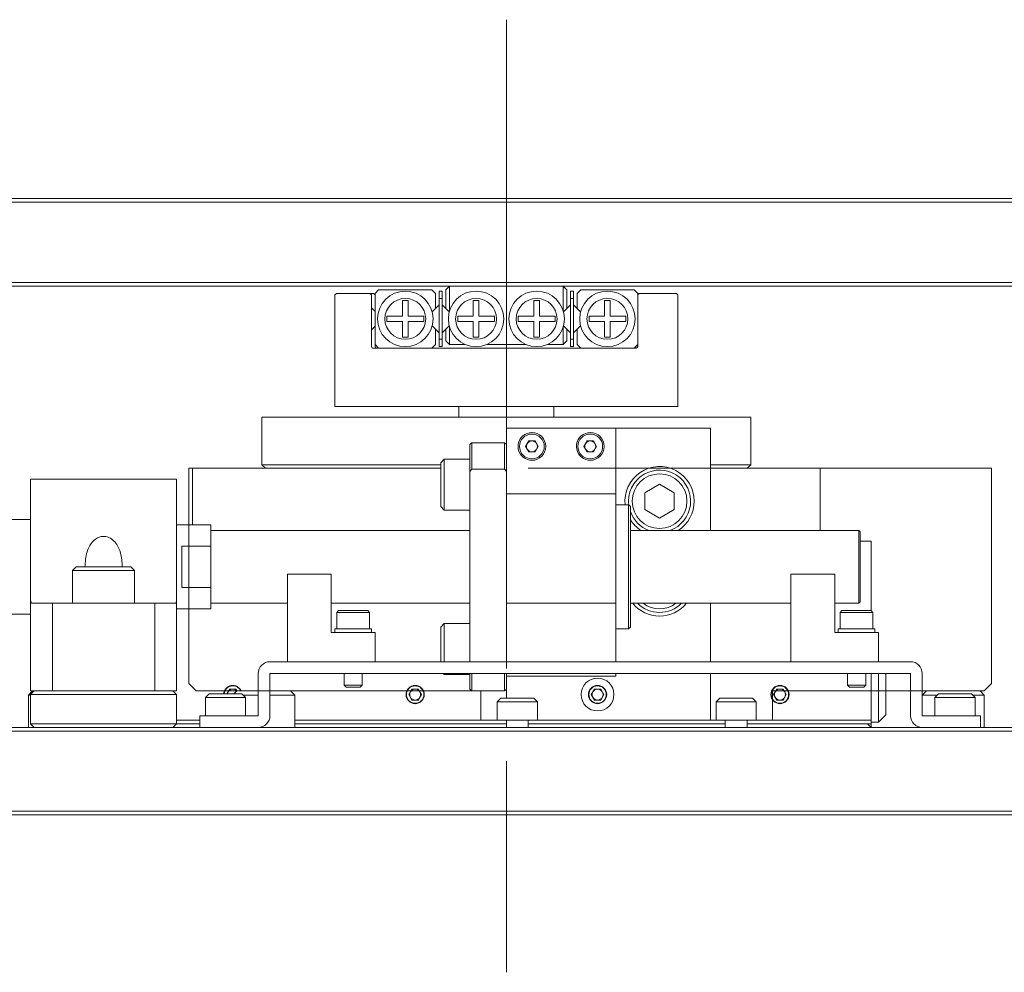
# Model space of a CAD drawing. Header units: millimetres. Extents: x 30 to 394, y 54 to 269.
# Tile 15 of 26: x 264 to 291, y 64 to 90. Entities that reach past the tile are written whole.
import ezdxf

# ---------------------------------------------------------------- set-up
doc = ezdxf.new("R2010")
doc.units = ezdxf.units.MM
doc.linetypes.add('CENTERX2', pattern=[20.32, 12.7, -2.54, 2.54, -2.54])

msp = doc.modelspace()

# ---------------------------------------------------------------- linework, layer by layer
at = {"color": 0, "linetype": 'CENTERX2', "lineweight": 18}
for p, q in [((277.78529335, 90.32618233), (277.78529335, 64.21753965)), ((269.08529335, 78.03018233), (269.08529335, 77.83018233)), ((291.08529335, 78.03018233), (269.08529335, 78.03018233)), ((291.08529335, 77.83018233), (291.08529335, 78.03018233)), ((269.08529335, 77.83018233), (269.08529335, 72.13018233)), ((291.08529335, 72.13018233), (291.08529335, 77.83018233)), ((269.08529335, 72.13018233), (269.28529335, 71.93018233)), ((290.88529335, 71.93018233), (291.08529335, 72.13018233)), ((269.28529335, 71.93018233), (277.08529335, 71.93018233)), ((277.08529335, 71.93018233), (277.08529335, 71.13018233)), ((285.08529335, 71.13018233), (285.08529335, 71.93018233)), ((285.08529335, 71.93018233), (290.88529335, 71.93018233)), ((277.08529335, 71.13018233), (285.08529335, 71.13018233))]:
    msp.add_line(p, q, dxfattribs=at)
at = {"color": 0, "linetype": 'Continuous', "lineweight": 18}
for p, q in [((313.78529335, 85.32618233), (241.78529335, 85.32618233)), ((241.8267147, 85.42618233), (313.74387199, 85.42618233)), ((241.78529335, 83.12618233), (313.78529335, 83.12618233)), ((313.74387199, 83.02618233), (241.8267147, 83.02618233)), ((274.18529335, 82.82618233), (274.28529335, 82.92618233)), ((274.28529335, 82.92618233), (275.74529335, 82.92618233)), ((275.74529335, 82.92618233), (275.84529335, 82.82618233)), ((276.02529335, 82.88618233), (275.94529335, 82.88618233)), ((275.94529335, 82.88618233), (275.94529335, 82.68618233)), ((276.02529335, 82.88618233), (276.02529335, 82.68618233)), ((276.12529335, 82.92618233), (276.22529335, 83.02618233)), ((276.12529335, 82.4104464), (276.12529335, 82.92618233)), ((276.22529335, 82.33760608), (276.22529335, 83.02618233)), ((279.34529335, 82.33760608), (279.34529335, 83.02618233)), ((279.34529335, 83.02618233), (279.44529335, 82.92618233)), ((279.44529335, 82.4104464), (279.44529335, 82.92618233)), ((279.62529335, 82.88618233), (279.54529335, 82.88618233)), ((279.54529335, 82.88618233), (279.54529335, 82.68618233)), ((279.62529335, 82.88618233), (279.62529335, 82.68618233)), ((279.72529335, 82.82618233), (279.82529335, 82.92618233)), ((279.82529335, 82.92618233), (281.28529335, 82.92618233)), ((281.28529335, 82.92618233), (281.38529335, 82.82618233)), ((273.12529335, 82.82618233), (273.08529335, 82.78618233)), ((273.08529335, 79.72618233), (273.08529335, 82.78618233)), ((274.04529335, 82.82618233), (273.12529335, 82.82618233)), ((274.14529335, 82.82618233), (274.04529335, 82.82618233)), ((274.08529335, 82.78618233), (274.04529335, 82.82618233)), ((274.08529335, 82.78618233), (274.08529335, 81.36618233)), ((274.18529335, 82.78618233), (274.14529335, 82.82618233)), ((274.18529335, 81.42618233), (274.18529335, 82.82618233)), ((274.93929335, 82.63018233), (275.09129335, 82.63018233)), ((274.93929335, 82.20218233), (274.93929335, 82.63018233)), ((275.09129335, 82.63018233), (275.09129335, 82.20218233)), ((275.84529335, 82.82618233), (275.84529335, 82.4104464)), ((276.02529335, 82.68618233), (275.94529335, 82.68618233)), ((275.94529335, 82.68618233), (275.94529335, 81.56618233)), ((276.02529335, 82.68618233), (276.02529335, 81.56618233)), ((276.87929335, 82.63018233), (277.03129335, 82.63018233)), ((276.87929335, 82.20218233), (276.87929335, 82.63018233)), ((277.03129335, 82.63018233), (277.03129335, 82.20218233)), ((278.53929335, 82.63018233), (278.69129335, 82.63018233)), ((278.53929335, 82.20218233), (278.53929335, 82.63018233)), ((278.69129335, 82.63018233), (278.69129335, 82.20218233)), ((279.62529335, 82.68618233), (279.54529335, 82.68618233)), ((279.54529335, 82.68618233), (279.54529335, 81.56618233)), ((279.62529335, 82.68618233), (279.62529335, 81.56618233)), ((279.72529335, 82.4104464), (279.72529335, 82.82618233)), ((280.47929335, 82.63018233), (280.63129335, 82.63018233)), ((280.47929335, 82.20218233), (280.47929335, 82.63018233)), ((280.63129335, 82.63018233), (280.63129335, 82.20218233)), ((281.42529335, 82.82618233), (281.38529335, 82.78618233)), ((281.38529335, 82.82618233), (281.38529335, 81.42618233)), ((281.38529335, 81.36618233), (281.38529335, 82.78618233)), ((282.44529335, 82.82618233), (281.42529335, 82.82618233)), ((282.48529335, 82.78618233), (282.44529335, 82.82618233)), ((282.48529335, 82.78618233), (282.48529335, 79.72618233)), ((274.18529335, 82.32618233), (274.08529335, 82.42618233)), ((275.75113331, 82.31628637), (275.84529335, 82.4104464)), ((275.84529335, 82.4104464), (275.94529335, 82.5104464)), ((276.02529335, 82.5104464), (276.12529335, 82.4104464)), ((276.21945338, 82.31628637), (276.12529335, 82.4104464)), ((279.44529335, 82.4104464), (279.35113331, 82.31628637)), ((279.44529335, 82.4104464), (279.54529335, 82.5104464)), ((279.62529335, 82.5104464), (279.72529335, 82.4104464)), ((279.72529335, 82.4104464), (279.81945338, 82.31628637)), ((274.51129335, 82.20218233), (274.93929335, 82.20218233)), ((274.51129335, 82.05018233), (274.51129335, 82.20218233)), ((274.93929335, 82.05018233), (274.51129335, 82.05018233)), ((274.93929335, 81.62218233), (274.93929335, 82.05018233)), ((275.09129335, 82.20218233), (275.51929335, 82.20218233)), ((275.09129335, 82.05018233), (275.09129335, 81.62218233)), ((275.51929335, 82.05018233), (275.09129335, 82.05018233)), ((275.51929335, 82.05018233), (275.51929335, 82.20218233)), ((276.45129335, 82.20218233), (276.87929335, 82.20218233)), ((276.45129335, 82.05018233), (276.45129335, 82.20218233)), ((276.87929335, 82.05018233), (276.45129335, 82.05018233)), ((276.87929335, 81.62218233), (276.87929335, 82.05018233)), ((277.03129335, 82.20218233), (277.45929335, 82.20218233)), ((277.03129335, 82.05018233), (277.03129335, 81.62218233)), ((277.45929335, 82.05018233), (277.03129335, 82.05018233)), ((277.45929335, 82.05018233), (277.45929335, 82.20218233)), ((278.11129335, 82.20218233), (278.53929335, 82.20218233)), ((278.11129335, 82.05018233), (278.11129335, 82.20218233)), ((278.53929335, 82.05018233), (278.11129335, 82.05018233)), ((278.53929335, 81.62218233), (278.53929335, 82.05018233)), ((278.69129335, 82.20218233), (279.11929335, 82.20218233)), ((278.69129335, 82.05018233), (278.69129335, 81.62218233)), ((279.11929335, 82.05018233), (278.69129335, 82.05018233)), ((279.11929335, 82.05018233), (279.11929335, 82.20218233)), ((280.05129335, 82.20218233), (280.47929335, 82.20218233)), ((280.05129335, 82.05018233), (280.05129335, 82.20218233)), ((280.47929335, 82.05018233), (280.05129335, 82.05018233)), ((280.47929335, 81.62218233), (280.47929335, 82.05018233)), ((280.63129335, 82.20218233), (281.05929335, 82.20218233)), ((280.63129335, 82.05018233), (280.63129335, 81.62218233)), ((281.05929335, 82.05018233), (280.63129335, 82.05018233)), ((281.05929335, 82.05018233), (281.05929335, 82.20218233)), ((274.08529335, 81.82618233), (274.18529335, 81.92618233)), ((275.84529335, 81.84191827), (275.75113331, 81.9360783)), ((275.84529335, 81.84191827), (275.84529335, 81.42618233)), ((275.94529335, 81.74191827), (275.84529335, 81.84191827)), ((276.12529335, 81.84191827), (276.02529335, 81.74191827)), ((276.12529335, 81.84191827), (276.21945338, 81.9360783)), ((276.12529335, 81.52618233), (276.12529335, 81.84191827)), ((276.22529335, 81.42618233), (276.22529335, 81.91475859)), ((279.34529335, 81.42618233), (279.34529335, 81.91475859)), ((279.35113331, 81.9360783), (279.44529335, 81.84191827)), ((279.44529335, 81.52618233), (279.44529335, 81.84191827)), ((279.54529335, 81.74191827), (279.44529335, 81.84191827)), ((279.72529335, 81.84191827), (279.62529335, 81.74191827)), ((279.81945338, 81.9360783), (279.72529335, 81.84191827)), ((279.72529335, 81.42618233), (279.72529335, 81.84191827)), ((275.09129335, 81.62218233), (274.93929335, 81.62218233)), ((276.02529335, 81.56618233), (275.94529335, 81.56618233)), ((275.94529335, 81.56618233), (275.94529335, 81.36618233)), ((276.02529335, 81.56618233), (276.02529335, 81.36618233)), ((276.22529335, 81.42618233), (276.12529335, 81.52618233)), ((277.03129335, 81.62218233), (276.87929335, 81.62218233)), ((278.69129335, 81.62218233), (278.53929335, 81.62218233)), ((279.44529335, 81.52618233), (279.34529335, 81.42618233)), ((279.62529335, 81.56618233), (279.54529335, 81.56618233)), ((279.54529335, 81.56618233), (279.54529335, 81.36618233)), ((279.62529335, 81.56618233), (279.62529335, 81.36618233)), ((280.63129335, 81.62218233), (280.47929335, 81.62218233)), ((274.12529335, 81.32618233), (281.34529335, 81.32618233)), ((274.18529335, 81.42618233), (274.18529335, 81.36618233)), ((274.28529335, 81.32618233), (274.18529335, 81.42618233)), ((275.74529335, 81.32618233), (274.28529335, 81.32618233)), ((275.84529335, 81.42618233), (275.74529335, 81.32618233)), ((276.02529335, 81.36618233), (275.94529335, 81.36618233)), ((276.65932038, 81.42618233), (276.22529335, 81.42618233)), ((278.31932038, 81.42618233), (277.25126632, 81.42618233)), ((279.34529335, 81.42618233), (278.91126632, 81.42618233)), ((279.62529335, 81.36618233), (279.54529335, 81.36618233)), ((279.82529335, 81.32618233), (279.72529335, 81.42618233)), ((281.28529335, 81.32618233), (279.82529335, 81.32618233)), ((281.38529335, 81.42618233), (281.28529335, 81.32618233)), ((282.48529335, 79.72618233), (273.08529335, 79.72618233)), ((276.48529335, 79.72618233), (276.48529335, 79.43018233)), ((279.08529335, 79.43018233), (279.08529335, 79.72618233)), ((271.08529335, 79.43018233), (284.48529335, 79.43018233)), ((271.08529335, 79.43018233), (271.08529335, 78.13018233)), ((284.48529335, 79.43018233), (284.48529335, 78.13018233)), ((277.78529335, 77.33018233), (277.78529335, 79.13018233)), ((277.78529335, 79.13018233), (280.78529335, 79.13018233)), ((280.78529335, 77.33018233), (280.78529335, 79.13018233)), ((280.78529335, 79.13018233), (283.38529335, 79.13018233)), ((283.38529335, 76.33018233), (283.38529335, 79.13018233)), ((276.83529335, 78.73018233), (276.78529335, 78.68018233)), ((276.78529335, 77.94025896), (276.78529335, 78.68018233)), ((277.73529335, 78.73018233), (276.83529335, 78.73018233)), ((276.83529335, 78.00413073), (276.83529335, 78.73018233)), ((277.78529335, 78.68018233), (277.73529335, 78.73018233)), ((277.73529335, 78.00413073), (277.73529335, 78.73018233)), ((278.31208827, 78.63018233), (278.39869081, 78.78018233)), ((278.39869081, 78.48018233), (278.31208827, 78.63018233)), ((278.39869081, 78.78018233), (278.57189589, 78.78018233)), ((278.57189589, 78.78018233), (278.65849843, 78.63018233)), ((278.65849843, 78.63018233), (278.57189589, 78.48018233)), ((279.91208827, 78.63018233), (279.99869081, 78.78018233)), ((279.99869081, 78.48018233), (279.91208827, 78.63018233)), ((279.99869081, 78.78018233), (280.17189589, 78.78018233)), ((280.17189589, 78.78018233), (280.25849843, 78.63018233)), ((280.25849843, 78.63018233), (280.17189589, 78.48018233)), ((276.08529335, 78.28184838), (275.98529335, 78.18184838)), ((276.78529335, 78.28184838), (276.08529335, 78.28184838)), ((276.08529335, 78.28184838), (276.08529335, 76.88184838)), ((278.57189589, 78.48018233), (278.39869081, 78.48018233)), ((280.17189589, 78.48018233), (279.99869081, 78.48018233)), ((269.18529335, 76.48018233), (269.18529335, 78.03018233)), ((275.98529335, 78.03018233), (269.18529335, 78.03018233)), ((271.08529335, 78.13018233), (275.98529335, 78.13018233)), ((271.18529335, 78.03018233), (271.08529335, 78.13018233)), ((275.98529335, 78.18184838), (275.98529335, 76.98184838)), ((276.78529335, 77.94025896), (276.83529335, 78.00413073)), ((277.73529335, 78.00413073), (276.83529335, 78.00413073)), ((277.73529335, 78.00413073), (277.78529335, 77.94025896)), ((283.38529335, 78.13018233), (284.48529335, 78.13018233)), ((286.38529335, 78.03018233), (283.38529335, 78.03018233)), ((284.48529335, 78.13018233), (284.38529335, 78.03018233)), ((286.38529335, 76.33018233), (286.38529335, 78.03018233)), ((276.78529335, 72.73018233), (276.78529335, 77.94025896)), ((268.74529335, 77.73018233), (264.74529335, 77.73018233)), ((264.74529335, 77.73018233), (264.74529335, 75.33018233)), ((268.74529335, 77.73018233), (268.74529335, 75.33018233)), ((281.58529335, 77.36112244), (281.98529335, 77.59206255)), ((281.98529335, 77.59206255), (282.38529335, 77.36112244)), ((277.78529335, 77.33018233), (280.78529335, 77.33018233)), ((277.78529335, 77.13018233), (277.78529335, 77.33018233)), ((280.78529335, 77.33018233), (280.78529335, 77.13018233)), ((281.58529335, 76.89924223), (281.58529335, 77.36112244)), ((282.38529335, 77.36112244), (282.38529335, 76.89924223)), ((275.98529335, 76.98184838), (276.08529335, 76.88184838)), ((277.78529335, 74.33018233), (277.78529335, 77.13018233)), ((280.78529335, 74.33018233), (280.78529335, 77.13018233)), ((280.78529335, 77.03018233), (281.13529335, 77.03018233)), ((281.18529335, 76.98018233), (281.13529335, 77.03018233)), ((281.13529335, 73.63018233), (281.13529335, 77.03018233)), ((281.18529335, 73.68018233), (281.18529335, 76.98018233)), ((276.08529335, 76.88184838), (276.78529335, 76.88184838)), ((281.98529335, 76.66830212), (281.58529335, 76.89924223)), ((282.38529335, 76.89924223), (281.98529335, 76.66830212)), ((264.74529335, 76.63018233), (264.20529335, 76.63018233)), ((269.68529335, 76.48018233), (268.74529335, 76.48018233)), ((269.68529335, 75.89807317), (269.68529335, 76.48018233)), ((276.78529335, 76.33018233), (269.68529335, 76.33018233)), ((287.44529335, 76.33018233), (281.18529335, 76.33018233)), ((287.48529335, 76.29018233), (287.44529335, 76.33018233)), ((287.44529335, 75.33018233), (287.44529335, 76.33018233)), ((287.48529335, 76.29018233), (287.48529335, 75.33018233)), ((269.68529335, 75.89807317), (268.88529335, 75.89807317)), ((268.88529335, 75.33018233), (268.88529335, 75.89807317)), ((269.68529335, 75.33018233), (269.68529335, 75.89807317)), ((287.48529335, 76.03018233), (287.78529335, 76.03018233)), ((287.78529335, 76.03018233), (287.78529335, 74.13018233)), ((264.74529335, 75.33018233), (264.74529335, 74.43058896)), ((265.99529335, 75.33058896), (265.89529335, 75.23058896)), ((267.49529335, 75.33058896), (265.99529335, 75.33058896)), ((267.59529335, 75.23058896), (267.49529335, 75.33058896)), ((268.74529335, 74.43058896), (268.74529335, 75.33018233)), ((268.88529335, 74.7622915), (268.88529335, 75.33018233)), ((269.68529335, 74.7622915), (269.68529335, 75.33018233)), ((287.44529335, 74.33018233), (287.44529335, 75.33018233)), ((287.48529335, 75.33018233), (287.48529335, 74.37018233)), ((265.89529335, 75.23058896), (265.89529335, 74.33058896)), ((267.59529335, 75.23058896), (265.89529335, 75.23058896)), ((267.59529335, 74.33058896), (267.59529335, 75.23058896)), ((271.78529335, 72.73018233), (271.78529335, 75.13018233)), ((271.78529335, 75.13018233), (272.98529335, 75.13018233)), ((272.98529335, 75.13018233), (272.98529335, 73.53018233)), ((285.58529335, 72.73018233), (285.58529335, 75.13018233)), ((285.58529335, 75.13018233), (286.78529335, 75.13018233)), ((286.78529335, 75.13018233), (286.78529335, 73.53018233)), ((269.68529335, 74.7622915), (268.88529335, 74.7622915)), ((269.68529335, 74.18018233), (269.68529335, 74.7622915)), ((264.74529335, 74.43058896), (264.74529335, 71.93018233)), ((265.34529335, 74.33058896), (264.78058747, 74.33058896)), ((268.14529335, 74.33058896), (265.34529335, 74.33058896)), ((265.34529335, 71.93018233), (265.34529335, 74.33058896)), ((268.14529335, 71.93018233), (268.14529335, 74.33058896)), ((268.70999923, 74.33058896), (268.14529335, 74.33058896)), ((268.74529335, 74.43058896), (268.74529335, 71.93018233)), ((269.68529335, 74.33018233), (271.78529335, 74.33018233)), ((272.98529335, 74.33018233), (276.78529335, 74.33018233)), ((277.78529335, 74.33018233), (280.78529335, 74.33018233)), ((277.78529335, 72.73018233), (277.78529335, 74.33018233)), ((280.78529335, 72.73018233), (280.78529335, 74.33018233)), ((281.18529335, 74.33018233), (285.58529335, 74.33018233)), ((283.38529335, 72.73018233), (283.38529335, 74.33018233)), ((286.78529335, 74.33018233), (287.44529335, 74.33018233)), ((287.44529335, 74.33018233), (287.48529335, 74.37018233)), ((264.20529335, 74.03018233), (264.74529335, 74.03018233)), ((268.74529335, 74.18018233), (269.68529335, 74.18018233)), ((273.18529335, 74.13018233), (273.13529335, 74.08018233)), ((273.13529335, 74.08018233), (273.13529335, 73.63018233)), ((273.58529335, 74.08018233), (273.13529335, 74.08018233)), ((273.58529335, 74.13018233), (273.18529335, 74.13018233)), ((273.98529335, 74.13018233), (273.58529335, 74.13018233)), ((274.03529335, 74.08018233), (273.58529335, 74.08018233)), ((274.03529335, 74.08018233), (273.98529335, 74.13018233)), ((274.03529335, 73.63018233), (274.03529335, 74.08018233)), ((286.98529335, 74.13018233), (286.93529335, 74.08018233)), ((286.93529335, 74.08018233), (286.93529335, 73.63018233)), ((287.38529335, 74.08018233), (286.93529335, 74.08018233)), ((287.38529335, 74.13018233), (286.98529335, 74.13018233)), ((287.78529335, 74.13018233), (287.38529335, 74.13018233)), ((287.83529335, 74.08018233), (287.38529335, 74.08018233)), ((287.83529335, 74.08018233), (287.78529335, 74.13018233)), ((287.83529335, 73.63018233), (287.83529335, 74.08018233)), ((276.08529335, 73.77851628), (275.98529335, 73.67851628)), ((276.78529335, 73.77851628), (276.08529335, 73.77851628)), ((276.08529335, 73.77851628), (276.08529335, 72.73018233)), ((274.18529335, 73.53018233), (272.98529335, 73.53018233)), ((273.08529335, 73.63018233), (273.08529335, 73.53018233)), ((273.08529335, 73.63018233), (273.58529335, 73.63018233)), ((273.58529335, 73.63018233), (274.08529335, 73.63018233)), ((274.08529335, 73.53018233), (274.08529335, 73.63018233)), ((274.18529335, 73.53018233), (274.18529335, 72.73018233)), ((275.98529335, 73.67851628), (275.98529335, 72.73018233)), ((280.78529335, 73.63018233), (281.13529335, 73.63018233)), ((281.18529335, 73.68018233), (281.13529335, 73.63018233)), ((287.98529335, 73.53018233), (286.78529335, 73.53018233)), ((286.88529335, 73.63018233), (286.88529335, 73.53018233)), ((286.88529335, 73.63018233), (287.38529335, 73.63018233)), ((287.38529335, 73.63018233), (287.88529335, 73.63018233)), ((287.88529335, 73.53018233), (287.88529335, 73.63018233)), ((287.98529335, 73.53018233), (287.98529335, 72.73018233)), ((271.30529335, 72.73018233), (288.86529335, 72.73018233)), ((270.98529335, 71.25018233), (270.98529335, 72.41018233)), ((271.30529335, 71.25018233), (271.30529335, 72.41018233)), ((271.30529335, 72.41018233), (288.86529335, 72.41018233)), ((273.33529335, 72.41018233), (273.33529335, 72.08538233)), ((273.83529335, 72.08538233), (273.83529335, 72.41018233)), ((276.0536273, 72.41018233), (276.08529335, 72.37851628)), ((276.08529335, 72.41018233), (276.08529335, 72.37851628)), ((276.08529335, 72.37851628), (276.78529335, 72.37851628)), ((276.78529335, 71.98018233), (276.78529335, 72.41018233)), ((276.83529335, 71.93018233), (276.83529335, 72.41018233)), ((277.73529335, 71.93018233), (277.73529335, 72.41018233)), ((277.78529335, 72.33018233), (277.78529335, 72.41018233)), ((280.78529335, 72.33018233), (280.78529335, 72.41018233)), ((283.38529335, 71.13018233), (283.38529335, 72.41018233)), ((287.13529335, 72.41018233), (287.13529335, 72.08538233)), ((287.63529335, 72.08538233), (287.63529335, 72.41018233)), ((287.78529335, 72.41018233), (287.78529335, 71.13018233)), ((287.98529335, 72.41018233), (287.98529335, 71.07018233)), ((288.18529335, 72.39018233), (288.16529335, 72.41018233)), ((288.18529335, 72.39018233), (288.18529335, 71.27018233)), ((288.86529335, 72.41018233), (288.86529335, 71.25018233)), ((289.18529335, 72.41018233), (289.18529335, 71.25018233)), ((273.33529335, 72.08538233), (273.39049335, 72.03018233)), ((273.58529335, 72.08538233), (273.33529335, 72.08538233)), ((273.83529335, 72.08538233), (273.58529335, 72.08538233)), ((273.78009335, 72.03018233), (273.83529335, 72.08538233)), ((277.78529335, 71.98018233), (277.78529335, 72.33018233)), ((280.78529335, 72.33018233), (277.78529335, 72.33018233)), ((287.13529335, 72.08538233), (287.19049335, 72.03018233)), ((287.38529335, 72.08538233), (287.13529335, 72.08538233)), ((287.63529335, 72.08538233), (287.38529335, 72.08538233)), ((287.58009335, 72.03018233), (287.63529335, 72.08538233)), ((264.79862668, 71.93018233), (264.68529335, 71.816849)), ((264.68529335, 71.816849), (264.68529335, 70.93018233)), ((264.74529335, 71.816849), (264.68529335, 71.816849)), ((264.84529335, 71.93018233), (264.74529335, 71.93018233)), ((264.84529335, 71.93018233), (264.74529335, 71.83018233)), ((268.74529335, 71.83018233), (264.74529335, 71.83018233)), ((264.74529335, 71.83018233), (264.74529335, 71.03018233)), ((264.84529335, 71.93018233), (268.64529335, 71.93018233)), ((268.14529335, 71.93018233), (265.34529335, 71.93018233)), ((268.74529335, 71.93018233), (268.64529335, 71.93018233)), ((268.64529335, 71.93018233), (268.74529335, 71.83018233)), ((268.74529335, 71.83018233), (268.74529335, 71.03018233)), ((269.63529335, 71.85018233), (269.53529335, 71.75018233)), ((270.53529335, 71.85018233), (269.63529335, 71.85018233)), ((270.12363527, 71.85018233), (270.19869081, 71.98018233)), ((270.19869081, 71.98018233), (270.37189589, 71.98018233)), ((270.39862668, 71.93018233), (270.31862668, 71.85018233)), ((270.37189589, 71.98018233), (270.4007634, 71.93018233)), ((270.98529335, 71.93018233), (270.39862668, 71.93018233)), ((270.63529335, 71.75018233), (270.53529335, 71.85018233)), ((270.98529335, 71.816849), (270.56862668, 71.816849)), ((271.87196001, 71.93018233), (271.30529335, 71.93018233)), ((271.98529335, 71.816849), (271.30529335, 71.816849)), ((271.98529335, 71.816849), (271.87196001, 71.93018233)), ((271.98529335, 70.93018233), (271.98529335, 71.816849)), ((273.58529335, 72.03018233), (273.39049335, 72.03018233)), ((273.78009335, 72.03018233), (273.58529335, 72.03018233)), ((275.11208827, 71.83018233), (275.19869081, 71.98018233)), ((275.19869081, 71.68018233), (275.11208827, 71.83018233)), ((275.19869081, 71.98018233), (275.37189589, 71.98018233)), ((275.37189589, 71.98018233), (275.45849843, 71.83018233)), ((275.45849843, 71.83018233), (275.37189589, 71.68018233)), ((276.78529335, 71.98018233), (276.83529335, 71.93018233)), ((276.83529335, 71.93018233), (277.73529335, 71.93018233)), ((277.73529335, 71.93018233), (277.78529335, 71.98018233)), ((277.78529335, 71.73018233), (277.78529335, 71.98018233)), ((280.11208827, 71.83018233), (280.19869081, 71.98018233)), ((280.19869081, 71.68018233), (280.11208827, 71.83018233)), ((280.19869081, 71.98018233), (280.37189589, 71.98018233)), ((280.37189589, 71.98018233), (280.45849843, 71.83018233)), ((280.45849843, 71.83018233), (280.37189589, 71.68018233)), ((285.11208827, 71.83018233), (285.19869081, 71.98018233)), ((285.19869081, 71.68018233), (285.11208827, 71.83018233)), ((285.19869081, 71.98018233), (285.37189589, 71.98018233)), ((285.37189589, 71.98018233), (285.45849843, 71.83018233)), ((285.45849843, 71.83018233), (285.37189589, 71.68018233)), ((287.38529335, 72.03018233), (287.19049335, 72.03018233)), ((287.58009335, 72.03018233), (287.38529335, 72.03018233)), ((289.29862668, 71.93018233), (289.18529335, 71.816849)), ((289.60196001, 71.816849), (289.18529335, 71.816849)), ((290.03529335, 71.93018233), (289.29862668, 71.93018233)), ((289.63529335, 71.85018233), (289.53529335, 71.75018233)), ((290.53529335, 71.85018233), (289.63529335, 71.85018233)), ((290.77196001, 71.93018233), (290.03529335, 71.93018233)), ((290.63529335, 71.75018233), (290.53529335, 71.85018233)), ((290.88529335, 71.816849), (290.56862668, 71.816849)), ((290.88529335, 71.816849), (290.77196001, 71.93018233)), ((290.88529335, 70.93018233), (290.88529335, 71.816849)), ((269.53529335, 71.75018233), (269.53529335, 71.25018233)), ((270.63529335, 71.75018233), (269.53529335, 71.75018233)), ((270.63529335, 71.25018233), (270.63529335, 71.75018233)), ((275.37189589, 71.68018233), (275.19869081, 71.68018233)), ((277.63529335, 71.73018233), (277.53529335, 71.63018233)), ((277.53529335, 71.63018233), (277.53529335, 71.13018233)), ((278.63529335, 71.63018233), (277.53529335, 71.63018233)), ((278.53529335, 71.73018233), (277.63529335, 71.73018233)), ((278.63529335, 71.63018233), (278.53529335, 71.73018233)), ((278.63529335, 71.13018233), (278.63529335, 71.63018233)), ((280.37189589, 71.68018233), (280.19869081, 71.68018233)), ((283.63529335, 71.73018233), (283.53529335, 71.63018233)), ((283.53529335, 71.63018233), (283.53529335, 71.13018233)), ((284.63529335, 71.63018233), (283.53529335, 71.63018233)), ((284.53529335, 71.73018233), (283.63529335, 71.73018233)), ((284.63529335, 71.63018233), (284.53529335, 71.73018233)), ((284.63529335, 71.13018233), (284.63529335, 71.63018233)), ((285.37189589, 71.68018233), (285.19869081, 71.68018233)), ((289.53529335, 71.75018233), (289.53529335, 71.25018233)), ((290.63529335, 71.75018233), (289.53529335, 71.75018233)), ((290.63529335, 71.25018233), (290.63529335, 71.75018233)), ((288.18529335, 71.27018233), (287.98529335, 71.07018233)), ((264.74529335, 71.03018233), (268.74529335, 71.03018233)), ((264.84529335, 70.93018233), (264.74529335, 71.03018233)), ((268.64529335, 70.93018233), (268.74529335, 71.03018233)), ((269.38529335, 71.13018233), (268.74529335, 71.13018233)), ((269.38529335, 71.03018233), (268.74529335, 71.03018233)), ((269.38529335, 70.93018233), (269.38529335, 71.25018233)), ((269.38529335, 71.25018233), (270.98529335, 71.25018233)), ((277.53529335, 71.13018233), (271.98529335, 71.13018233)), ((275.28529335, 71.03018233), (271.98529335, 71.03018233)), ((277.78529335, 71.03018233), (275.28529335, 71.03018233)), ((278.63529335, 71.13018233), (277.53529335, 71.13018233)), ((277.78529335, 71.13018233), (277.78529335, 70.93018233)), ((278.38529335, 70.93018233), (278.38529335, 71.13018233)), ((280.28529335, 71.03018233), (278.38529335, 71.03018233)), ((283.38529335, 71.13018233), (278.63529335, 71.13018233)), ((283.78529335, 71.03018233), (280.28529335, 71.03018233)), ((283.53529335, 71.13018233), (283.38529335, 71.13018233)), ((284.63529335, 71.13018233), (283.53529335, 71.13018233)), ((283.78529335, 71.13018233), (283.78529335, 70.93018233)), ((284.38529335, 70.93018233), (284.38529335, 71.13018233)), ((285.28529335, 71.03018233), (284.38529335, 71.03018233)), ((287.78529335, 71.13018233), (284.63529335, 71.13018233)), ((287.78529335, 71.03018233), (285.28529335, 71.03018233)), ((287.78529335, 70.93018233), (287.68529335, 71.03018233)), ((287.78529335, 71.13018233), (287.78529335, 71.03018233)), ((287.78529335, 71.07018233), (287.98529335, 71.07018233)), ((287.78529335, 71.03018233), (287.78529335, 70.93018233)), ((289.18529335, 71.25018233), (290.78529335, 71.25018233)), ((290.78529335, 71.25018233), (290.78529335, 70.93018233)), ((313.78529335, 70.83018233), (241.78529335, 70.83018233)), ((241.8267147, 70.93018233), (313.74387199, 70.93018233)), ((241.78529335, 68.63018233), (313.78529335, 68.63018233)), ((313.74387199, 68.53018233), (241.8267147, 68.53018233))]:
    msp.add_line(p, q, dxfattribs=at)
at = {"color": 0, "linetype": 'Continuous', "lineweight": 18, "flags": 128}
msp.add_lwpolyline([(270.0474327, 71.85018233), (270.04863546, 71.86133894), (270.07857308, 71.94953233)], dxfattribs=at)
at = {"color": 0, "linetype": 'Continuous', "lineweight": 18}
for centre, radius in [((281.98529335, 77.13018233), 0.75), ((275.28529335, 71.83018233), 0.25), ((280.28529335, 71.83018233), 0.45), ((280.28529335, 71.83018233), 0.25), ((285.28529335, 71.83018233), 0.25)]:
    msp.add_circle(centre, radius, dxfattribs=at)
for centre, radius, start, end in [((275.01529335, 82.12618233), 0.76, 90, 270), ((275.01529335, 82.12618233), 0.76, 270, 90), ((276.95529335, 82.12618233), 0.76, 90, 270), ((276.95529335, 82.12618233), 0.76, 270, 90), ((278.61529335, 82.12618233), 0.76, 90, 270), ((278.61529335, 82.12618233), 0.76, 270, 90), ((280.55529335, 82.12618233), 0.76, 90, 270), ((280.55529335, 82.12618233), 0.76, 270, 90), ((275.01529335, 82.12618233), 0.56, 90, 270), ((275.01529335, 82.12618233), 0.56, 270, 90), ((276.95529335, 82.12618233), 0.56, 90, 270), ((276.95529335, 82.12618233), 0.56, 270, 90), ((278.61529335, 82.12618233), 0.56, 90, 270), ((278.61529335, 82.12618233), 0.56, 270, 90), ((280.55529335, 82.12618233), 0.56, 90, 270), ((280.55529335, 82.12618233), 0.56, 270, 90), ((274.12529335, 81.36618233), 0.04, 180, 270), ((274.22529335, 81.36618233), 0.04, 180, 270), ((281.34529335, 81.36618233), 0.04, 270, 0), ((278.48529335, 78.63018233), 0.38, 90, 252), ((278.48529335, 78.63018233), 0.34, 90, 270), ((278.48529335, 78.63018233), 0.38, 270, 90), ((278.48529335, 78.63018233), 0.34, 270, 90), ((280.08529335, 78.63018233), 0.38, 90, 252), ((280.08529335, 78.63018233), 0.34, 90, 270), ((280.08529335, 78.63018233), 0.38, 270, 90), ((280.08529335, 78.63018233), 0.34, 270, 90), ((278.48529335, 78.63018233), 0.15, 149.999999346, 210.000000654), ((278.48529335, 78.63018233), 0.15, 90, 149.999999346), ((278.48529335, 78.63018233), 0.15, 210.000000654, 270), ((278.48529335, 78.63018233), 0.15, 30.000000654, 90), ((278.48529335, 78.63018233), 0.15, 270, 329.999999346), ((278.48529335, 78.63018233), 0.15, 329.999999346, 30.000000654), ((280.08529335, 78.63018233), 0.15, 149.999999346, 210.000000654), ((280.08529335, 78.63018233), 0.15, 90, 149.999999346), ((280.08529335, 78.63018233), 0.15, 210.000000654, 270), ((280.08529335, 78.63018233), 0.15, 30.000000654, 90), ((280.08529335, 78.63018233), 0.15, 270, 329.999999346), ((280.08529335, 78.63018233), 0.15, 329.999999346, 30.000000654), ((278.48529335, 78.63018233), 0.38, 252, 270), ((280.08529335, 78.63018233), 0.38, 252, 270), ((281.98529335, 77.13018233), 0.95, 0, 186.135669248), ((281.98529335, 77.13018233), 0.85, 120, 188.555314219), ((281.98529335, 77.13018233), 0.85, 289.749922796, 120), ((281.98529335, 77.13018233), 0.95, 302.636897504, 0), ((281.98529335, 77.13018233), 0.85, 199.749922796, 250.250077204), ((281.98529335, 77.13018233), 0.95, 212.636897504, 237.363102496), ((281.98529335, 74.93018233), 0.95, 219.166710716, 320.833289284), ((281.98529335, 74.93018233), 0.85, 224.900872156, 315.099127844), ((281.98529335, 74.93018233), 0.75, 233.130102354, 306.869897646), ((271.30529335, 72.41018233), 0.32, 90, 180), ((288.86529335, 72.41018233), 0.32, 0, 90), ((270.28529335, 71.83018233), 0.25, 23.578178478, 175.411434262), ((270.28529335, 71.83018233), 0.2387, 24.767424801, 150), ((275.28529335, 71.83018233), 0.2387, 90, 270), ((275.28529335, 71.83018233), 0.2387, 270, 90), ((280.28529335, 71.83018233), 0.2387, 90, 270), ((280.28529335, 71.83018233), 0.2387, 270, 90), ((285.28529335, 71.83018233), 0.2387, 90, 270), ((285.28529335, 71.83018233), 0.2387, 270, 90), ((270.28529335, 71.83018233), 0.15, 150, 172.337744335), ((270.28529335, 71.83018233), 0.15, 90.000000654, 150), ((270.28529335, 71.83018233), 0.15, 41.396359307, 90.000000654), ((275.28529335, 71.83018233), 0.15, 149.999999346, 210.000000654), ((275.28529335, 71.83018233), 0.15, 90, 149.999999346), ((275.28529335, 71.83018233), 0.15, 30.000000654, 90), ((275.28529335, 71.83018233), 0.15, 329.999999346, 30.000000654), ((280.28529335, 71.83018233), 0.15, 149.999999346, 210.000000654), ((280.28529335, 71.83018233), 0.15, 90, 149.999999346), ((280.28529335, 71.83018233), 0.15, 30.000000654, 90), ((280.28529335, 71.83018233), 0.15, 329.999999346, 30.000000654), ((285.28529335, 71.83018233), 0.15, 149.999999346, 210.000000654), ((285.28529335, 71.83018233), 0.15, 90, 149.999999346), ((285.28529335, 71.83018233), 0.15, 30.000000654, 90), ((285.28529335, 71.83018233), 0.15, 329.999999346, 30.000000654), ((275.28529335, 71.83018233), 0.15, 210.000000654, 270), ((275.28529335, 71.83018233), 0.15, 270, 329.999999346), ((280.28529335, 71.83018233), 0.15, 210.000000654, 270), ((280.28529335, 71.83018233), 0.15, 270, 329.999999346), ((285.28529335, 71.83018233), 0.15, 210.000000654, 270), ((285.28529335, 71.83018233), 0.15, 270, 329.999999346), ((270.98529335, 71.25018233), 0.32, 270, 0), ((289.18529335, 71.25018233), 0.32, 180, 270)]:
    msp.add_arc(centre, radius, start, end, dxfattribs=at)
for centre, start_param, end_param in [((264.78058747, 74.43058896), 1.5707963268, 3.1415926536), ((268.70999923, 74.43058896), 3.1415926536, 4.7123889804)]:
    msp.add_ellipse(centre, major_axis=(0, 0.1), ratio=0.3529411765, start_param=start_param, end_param=end_param, dxfattribs=at)
msp.add_open_spline([(267.25764089, 75.33018233), (267.24881777, 75.46085008), (267.23421698, 75.67708344), (267.12588085, 75.92865616), (267.00510558, 76.07170735), (266.87679708, 76.14901205), (266.74706081, 76.17311498), (266.62517477, 76.15074259), (266.50600555, 76.08758738), (266.38046379, 75.95568182), (266.25926281, 75.69834836), (266.24296351, 75.4703266), (266.23294581, 75.33018233)], degree=3, knots=[0, 0, 0, 0, 0.1789891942, 0.2961973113, 0.3781054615, 0.4399651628, 0.5022752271, 0.5552172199, 0.607732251, 0.6880375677, 0.8082650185, 1, 1, 1, 1], dxfattribs=at)

doc.saveas('drawing.dxf')
